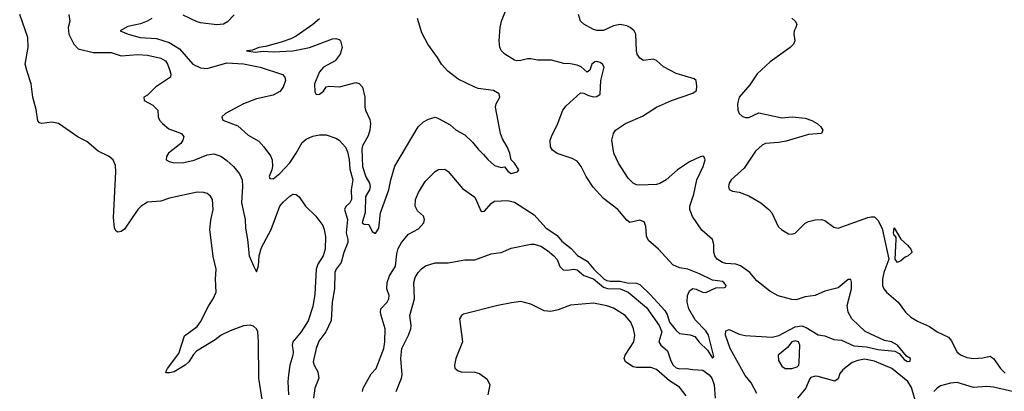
# Model space of a CAD drawing. Header units: inches. Extents: x 1843162 to 1959474, y 907081 to 1016326.
# Tile 90 of 256: x 1851636 to 1857596, y 957692 to 959938. Entities that reach past the tile are written whole.
import ezdxf

# ---------------------------------------------------------------- set-up
doc = ezdxf.new("R2010")
doc.units = ezdxf.units.IN
doc.header["$MEASUREMENT"] = 0
doc.layers.add('B8955', color=7, linetype='Continuous')

msp = doc.modelspace()

# ---------------------------------------------------------------- linework, layer by layer
at = {"layer": 'B8955', "color": 5}
for points, elevation in [([(1853112, 957592), (1853083.1, 957770), (1853081.3, 957990), (1853077, 958050), (1853069, 958070), (1853050, 958085.2), (1853030, 958092), (1852990, 958087.8), (1852910, 958057.1), (1852856, 958030), (1852818.1, 958001.9), (1852706.6, 957933.4), (1852686.8, 957913.2), (1852659.1, 957870), (1852637, 957850), (1852570, 957809.8), (1852542.4, 957802.4), (1852523.6, 957803.6), (1852519.3, 957810), (1852529.6, 957830), (1852599.6, 957920.4), (1852632.5, 958027.5), (1852710, 958083.1), (1852729.2, 958110.8), (1852779.8, 958210), (1852807.1, 958250), (1852824.7, 958290), (1852821.6, 958370), (1852825.1, 958430), (1852806.4, 958506.4), (1852787.4, 958670), (1852793.5, 958726.5), (1852807.6, 958790), (1852802.6, 958850), (1852791.6, 958871.6), (1852770, 958887.8), (1852750, 958894), (1852710, 958894.3), (1852541.5, 958858.5), (1852490, 958840.5), (1852410, 958834.7), (1852370, 958811.3), (1852350, 958789.7), (1852270, 958672), (1852250, 958658.4), (1852230, 958652.7), (1852220.1, 958660.1), (1852210, 958678), (1852202.5, 958742.5), (1852218.6, 959018.6), (1852216.2, 959056.2), (1852202, 959090), (1852172.7, 959112.7), (1852110, 959143.7), (1852041.7, 959201.7), (1851990, 959227.8), (1851870, 959309.7), (1851830, 959318.3), (1851769.6, 959309.6), (1851754.8, 959314.8), (1851746, 959326), (1851735.3, 959395.3), (1851716.2, 959470), (1851705.6, 959550), (1851678, 959630), (1851669.6, 959670), (1851686, 959770), (1851684.7, 959830), (1851635.6, 959970)], 680), ([(1851933.6, 959970), (1851939.1, 959930), (1851929.8, 959890), (1851934, 959850), (1851962.8, 959790), (1851990, 959762.3), (1852080.3, 959740.3), (1852190, 959738.6), (1852250, 959720.2), (1852350, 959727.7), (1852410, 959723.2), (1852490, 959706.2), (1852517.4, 959690), (1852531, 959670), (1852545, 959630), (1852550.9, 959609.1), (1852547.8, 959590), (1852457.2, 959530), (1852410, 959481), (1852388, 959470), (1852388.7, 959450), (1852442, 959422), (1852471.7, 959391.7), (1852473.2, 959350), (1852481.2, 959330), (1852499.3, 959310), (1852537.6, 959277.6), (1852615.1, 959250), (1852629.6, 959230), (1852624, 959210), (1852611.1, 959190), (1852537.4, 959130), (1852523.5, 959110), (1852522, 959090), (1852540.3, 959080.3), (1852570, 959072.8), (1852630, 959075), (1852691.8, 959088.2), (1852770, 959121), (1852810, 959126.6), (1852852.8, 959112.8), (1852890, 959086.9), (1852929.8, 959049.8), (1852965.6, 959005.6), (1852982.8, 958970), (1852984.7, 958930), (1852978.3, 958830), (1853001, 958730), (1853001.9, 958678.1), (1853014.6, 958610), (1853025.6, 958510), (1853050, 958449.4), (1853070, 958413.2), (1853082, 958450), (1853084.3, 958510), (1853100, 958560), (1853157.2, 958670), (1853210, 958809.6), (1853230, 958835.1), (1853270, 958871.5), (1853290, 958883.7), (1853310, 958880.9), (1853327.7, 958867.7), (1853366, 958810), (1853428, 958750), (1853470, 958694), (1853479.2, 958670), (1853486.5, 958626.5), (1853485.2, 958550), (1853473.4, 958510), (1853441, 958459), (1853431.3, 958430), (1853421.9, 958278.1), (1853410, 958204), (1853382.1, 958117.9), (1853339.3, 958050), (1853289.8, 957990), (1853285, 957970), (1853290.7, 957930), (1853288.9, 957910), (1853271.5, 957850), (1853262.6, 957790), (1853259.8, 957750), (1853263.4, 957670)], 660), ([(1852933.6, 959966.4), (1852894.5, 959925.5), (1852869.7, 959910.3), (1852830, 959906.5), (1852730, 959919.1), (1852710, 959924.2), (1852624.7, 959964.7)], 640), ([(1853710.2, 957690), (1853714.2, 957710), (1853763.7, 957796.3), (1853792.6, 957830), (1853839.8, 957950), (1853845.5, 957990), (1853847.7, 958070), (1853823.2, 958150), (1853819.8, 958170), (1853822.6, 958190), (1853859.8, 958230), (1853871.2, 958250), (1853872.5, 958270), (1853858.8, 958310), (1853860.1, 958350), (1853873.6, 958390), (1853911.3, 958448.7), (1853917.9, 958522.1), (1853926.3, 958553.7), (1853947.6, 958590), (1853990, 958640.4), (1854050, 958673.6), (1854081.1, 958710), (1854086, 958730), (1854079.6, 958750), (1854042.9, 958782.9), (1854030.3, 958810), (1854031.7, 958850), (1854050, 958892.3), (1854090, 958959.5), (1854150, 959020.9), (1854170, 959032), (1854210, 959034), (1854230, 959019.5), (1854317, 958917), (1854390, 958865.1), (1854430, 958777.6), (1854450, 958780.5), (1854490, 958826.3), (1854510, 958841.1), (1854590, 958845.4), (1854630, 958834), (1854750, 958758.8), (1854820.6, 958680.6), (1854890, 958633.4), (1854918.2, 958598.2), (1854974.7, 958554.7), (1855012.6, 958512.6), (1855070, 958477.1), (1855111.5, 958430), (1855174.4, 958370), (1855190, 958360.8), (1855210, 958356.8), (1855270, 958357.1), (1855312.1, 958347.9), (1855370, 958344.3), (1855390, 958336.4), (1855454.2, 958274.2), (1855540, 958180), (1855555.5, 958155.5), (1855570, 958109.3), (1855610, 958058.1), (1855630, 958041.2), (1855693.7, 958033.7), (1855723.5, 958023.5), (1855749.3, 957989.3), (1855800.1, 957940.1), (1855830, 957892.7), (1855837.4, 957902.6), (1855805.8, 958030), (1855790, 958057.1), (1855724.2, 958124.2), (1855686.7, 958190), (1855676.5, 958230), (1855677.4, 958270), (1855690, 958299.5), (1855710, 958313.7), (1855730, 958309.7), (1855769.8, 958289.8), (1855790, 958288.9), (1855850, 958316.9), (1855902, 958318), (1855910, 958322), (1855912, 958330), (1855898.7, 958350), (1855890, 958354.5), (1855830, 958363.2), (1855750, 958402.1), (1855679.5, 958430), (1855630, 958437.7), (1855590, 958455.8), (1855503.1, 958550), (1855442.7, 958602.7), (1855430.3, 958630), (1855426.3, 958690), (1855415.9, 958715.9), (1855390, 958725.7), (1855330, 958712.7), (1855310, 958725.5), (1855256, 958790), (1855170, 958857.7), (1855106.4, 958926.4), (1855064.9, 958990), (1855033.8, 959050), (1855010, 959082.6), (1854979.6, 959099.6), (1854889, 959129), (1854861.3, 959150), (1854848.7, 959170), (1854846, 959210), (1854858, 959242), (1854890, 959299.3), (1854923.1, 959390), (1854943.8, 959416.2), (1855030, 959495.1), (1855050, 959493.1), (1855079.3, 959479.3), (1855110, 959471.9), (1855130, 959473.5), (1855150, 959488.2), (1855152.8, 959570), (1855174.5, 959650), (1855162.7, 959670), (1855150, 959678.9), (1855130, 959685.7), (1855117.3, 959682.7), (1855099.2, 959670), (1855087.2, 959632.8), (1855070, 959620.2), (1855033.5, 959653.5), (1855010, 959664), (1854970, 959671.8), (1854930, 959672.2), (1854854.1, 959694.1), (1854770, 959693.2), (1854730, 959701.8), (1854710, 959701.1), (1854670, 959690.3), (1854644.7, 959690), (1854630, 959694), (1854572.7, 959730), (1854552.2, 959750), (1854542, 959770), (1854537.8, 959810), (1854543.7, 959890), (1854552.2, 959930), (1854580.8, 960000)], 640), ([(1856097.2, 957677.2), (1856063.5, 957743.5), (1856027.7, 957787.7), (1855936.8, 957950), (1855908.2, 958030), (1855910, 958057.6), (1855930, 958064.6), (1855990, 958037.3), (1856028.2, 958028.2), (1856190, 958018.5), (1856231.5, 958028.5), (1856330, 958081.1), (1856370, 958086.2), (1856397.1, 958077.1), (1856470, 958032.3), (1856510, 958027.1), (1856564.8, 958004.8), (1856610, 957999.6), (1856685.7, 957965.7), (1856761.1, 957961.1), (1856830, 957944.7), (1856933.4, 957933.4), (1856959.8, 957919.8), (1856990, 957882.7), (1857010, 957871.8), (1857026.4, 957873.6), (1857028.2, 957890), (1857004.4, 957904.4), (1856950, 957971), (1856912.7, 957990), (1856870, 957997.7), (1856753.4, 958053.4), (1856673.6, 958130), (1856651.3, 958170), (1856643.9, 958210), (1856670.9, 958310), (1856671.3, 958351.3), (1856666.4, 958366.4), (1856650, 958367.7), (1856590, 958317.4), (1856510, 958295.8), (1856450, 958271.4), (1856390, 958262.6), (1856335.2, 958244.8), (1856310, 958246.5), (1856227.8, 958267.7), (1856176, 958296), (1856098.3, 958358.3), (1856055.8, 958410), (1855999.3, 958450), (1855970, 958459.1), (1855910, 958464.2), (1855890, 958470.2), (1855858.3, 958490), (1855842.8, 958510), (1855837.6, 958530), (1855838, 958578), (1855830.2, 958610), (1855765.8, 958665.8), (1855708.2, 958748.2), (1855692.9, 958790), (1855692.9, 958810), (1855716.4, 958883.6), (1855734.4, 958970), (1855772.6, 959050), (1855784.9, 959090), (1855778, 959110), (1855770, 959112.7), (1855750, 959106), (1855690, 959079.1), (1855617.2, 959030), (1855549.7, 958970), (1855510, 958947.2), (1855490, 958941.3), (1855390, 958936.9), (1855370, 958939.6), (1855350, 958950.2), (1855319.3, 958979.3), (1855259.5, 959070), (1855231.7, 959131.7), (1855220.4, 959210), (1855230.3, 959249.7), (1855242, 959270), (1855302, 959310), (1855405.1, 959354.9), (1855490.4, 959410), (1855581.6, 959450), (1855710, 959493.1), (1855732.8, 959510), (1855735.6, 959535.6), (1855730.4, 959570), (1855719.4, 959579.4), (1855610, 959611.7), (1855532.5, 959652.5), (1855490, 959691.5), (1855470, 959700.2), (1855411.5, 959691.5), (1855390, 959705.3), (1855374, 959730), (1855369.3, 959749.3), (1855364.6, 959850), (1855354.7, 959870), (1855331.1, 959891.1), (1855310, 959901.5), (1855270, 959908.6), (1855230, 959900.8), (1855170, 959872.2), (1855130, 959872.4), (1855110, 959879.3), (1855051, 959910), (1855030.8, 959930), (1855019.1, 959970)], 660), ([(1852434.6, 959945.4), (1852406.6, 959930), (1852367.3, 959912.7), (1852290, 959897), (1852244, 959870), (1852291.8, 959850), (1852364.5, 959830), (1852463.8, 959823.8), (1852539.8, 959799.8), (1852602.4, 959762.4), (1852683.5, 959670), (1852730, 959646.3), (1852770, 959643.4), (1852890, 959676.5), (1852990, 959671.9), (1853091.1, 959651.1), (1853227.2, 959607.3), (1853241.6, 959590), (1853244.2, 959570), (1853229.7, 959530), (1853210, 959503.1), (1853170, 959482.6), (1853070, 959458.5), (1852990, 959429.1), (1852880.9, 959370), (1852859.3, 959350), (1852865.2, 959330), (1852956, 959296), (1853019.3, 959239.3), (1853083, 959203), (1853114.3, 959170), (1853154.3, 959114.3), (1853163.5, 959090), (1853166.2, 959050), (1853162.7, 959030), (1853145.4, 958990), (1853150, 958977.2), (1853170, 958975.8), (1853210, 959007.2), (1853270, 959073), (1853309, 959130), (1853345, 959195), (1853370, 959215.7), (1853410, 959234.6), (1853450, 959241.4), (1853490, 959241.1), (1853550, 959221.7), (1853570, 959209.7), (1853590, 959188.2), (1853606.9, 959166.9), (1853619, 959139), (1853630, 959093.2), (1853634.4, 959034.4), (1853651.3, 958970), (1853642.3, 958910), (1853644.5, 958850), (1853633.7, 958830), (1853610.9, 958809.1), (1853601.3, 958790), (1853619.9, 958730), (1853611.9, 958650), (1853622.3, 958610), (1853622.5, 958590), (1853597.2, 958530), (1853582.2, 958470), (1853551.9, 958430), (1853543.2, 958410), (1853540.7, 958310), (1853527.2, 958230), (1853520.3, 958119.7), (1853488.9, 958050), (1853445.7, 957994.4), (1853429.9, 957950), (1853412.8, 957870), (1853417.5, 957850), (1853439.6, 957810), (1853446, 957770), (1853422.4, 957710), (1853414.7, 957650)], 640), ([(1853450, 959943.5), (1853411, 959909), (1853310, 959837.7), (1853277.9, 959822.1), (1853217.5, 959802.5), (1853123.8, 959776.2), (1853083.7, 959770), (1853045.7, 959754.3), (1853008, 959750), (1853061.1, 959741.1), (1853110, 959746.8), (1853170, 959743.4), (1853290, 959750.5), (1853390.9, 959769.1), (1853530, 959821.7), (1853550, 959823.5), (1853570, 959817.6), (1853578.4, 959810), (1853588.3, 959770), (1853576, 959730), (1853545.4, 959690), (1853475.4, 959650), (1853450, 959622.6), (1853421, 959550), (1853422.6, 959502.6), (1853430, 959486), (1853450, 959487.6), (1853474.2, 959505.8), (1853490, 959531.8), (1853510, 959536), (1853572, 959532), (1853670, 959557.6), (1853690, 959553.1), (1853710, 959529.6), (1853725.8, 959470), (1853724.9, 959410), (1853729.4, 959390), (1853754.9, 959334.9), (1853758.5, 959310), (1853755.8, 959270), (1853745.2, 959234.8), (1853710, 959176.1), (1853705.9, 959154.2), (1853710.6, 959050), (1853730, 958988.7), (1853753.3, 958950), (1853757.8, 958930), (1853752.8, 958910), (1853729.9, 958870), (1853727.2, 958772.8), (1853709.7, 958709.7), (1853721.2, 958701.2), (1853750, 958699), (1853770, 958658), (1853790, 958646), (1853810, 958678), (1853819.5, 958770), (1853870.3, 958910), (1853881.6, 958970), (1853907.5, 959052.5), (1854048.5, 959290), (1854079.9, 959320.1), (1854110, 959336.9), (1854150, 959348.3), (1854170, 959341.3), (1854242.3, 959302.3), (1854278.7, 959270), (1854330, 959241.4), (1854377.5, 959197.5), (1854410, 959155.1), (1854443.9, 959123.9), (1854470, 959091.8), (1854510, 959056), (1854550, 959045.2), (1854570, 959048), (1854590, 959022), (1854610, 959009), (1854650, 959018), (1854658, 959030), (1854630, 959071), (1854611, 959090), (1854602, 959130), (1854586, 959170), (1854557.4, 959217.4), (1854546.4, 959250), (1854515.5, 959410), (1854519.1, 959430), (1854542.8, 959470), (1854538.8, 959490), (1854504.7, 959510), (1854410, 959522.3), (1854390.2, 959530.2), (1854290, 959579.1), (1854226.7, 959626.7), (1854188.9, 959670), (1854165.7, 959710), (1854105.8, 959790), (1854070, 959859.3), (1854044.7, 959944.7)], 620), ([(1856310, 959946.7), (1856330.4, 959930), (1856339.5, 959910), (1856334.9, 959890), (1856323.8, 959870), (1856321.6, 959850), (1856328, 959810), (1856319.1, 959790), (1856300.5, 959770), (1856177.7, 959682.3), (1856099, 959610), (1856056.3, 959543.7), (1855990.4, 959470), (1855981.6, 959430), (1855983, 959390), (1855990.7, 959370), (1856012, 959352), (1856030, 959346), (1856050, 959346.7), (1856110, 959374.7), (1856250, 959344.4), (1856311.6, 959351.6), (1856390, 959341.6), (1856430, 959328.5), (1856464, 959310), (1856485.5, 959290), (1856498, 959270), (1856490.3, 959249.7), (1856410, 959244.4), (1856276, 959204), (1856230, 959195.8), (1856151.3, 959190), (1856130, 959178.5), (1856090, 959142.6), (1856020.3, 959039.8), (1855942, 958970), (1855930.6, 958950), (1855926, 958930), (1855930.7, 958910.7), (1855950, 958902), (1855990, 958895.5), (1856050, 958872.7), (1856122.8, 958830), (1856170.3, 958790.3), (1856187.7, 958770), (1856227.4, 958687.4), (1856250, 958668), (1856290, 958643.8), (1856310, 958640.5), (1856330, 958647.7), (1856390, 958707.7), (1856410, 958718), (1856450, 958728.2), (1856490, 958730.4), (1856510, 958724), (1856564.4, 958684.4), (1856590, 958677.6), (1856770, 958742), (1856790, 958747), (1856810, 958745.3), (1856830, 958726.3), (1856856.1, 958676.1), (1856897, 958490), (1856867.5, 958410), (1856858.2, 958370), (1856859.1, 958330), (1856866.7, 958310), (1856882.6, 958290), (1856953.4, 958230), (1856997.6, 958170), (1857030, 958138.9), (1857070, 958115.6), (1857144.1, 958084.1), (1857190.4, 958050), (1857258.8, 958018.8), (1857276.7, 957996.7), (1857308.1, 957930), (1857330, 957912.4), (1857370, 957896.5), (1857410, 957889.2), (1857466.9, 957893.1), (1857510, 957903.1), (1857518.7, 957898.7), (1857530, 957890.5), (1857572.6, 957830), (1857601.9, 957801.9)], 680), ([(1853914.9, 957690), (1853946.5, 957770), (1853950.2, 957790), (1853943.5, 957890), (1853949.3, 957949.3), (1853988.4, 958030), (1854002.4, 958070), (1854005, 958090), (1853996.9, 958150), (1854024.9, 958250), (1854020.9, 958350), (1854030, 958379.3), (1854047, 958410), (1854067.6, 958432.4), (1854093, 958450), (1854150, 958467.6), (1854230, 958468.7), (1854330, 958485.6), (1854390, 958485.4), (1854490, 958523), (1854550.2, 958529.8), (1854610, 958556.8), (1854730, 958580.5), (1854750, 958580.5), (1854790, 958567.8), (1854830, 958543.1), (1854870, 958510.8), (1854888.4, 958488.4), (1854904.9, 958444.9), (1854925.5, 958425.5), (1854950, 958423.9), (1854990, 958429.9), (1855010, 958425.5), (1855051.2, 958391.2), (1855110, 958370.3), (1855170, 958321.4), (1855193.8, 958313.8), (1855270, 958311.3), (1855319.9, 958290), (1855430, 958197), (1855506.3, 958090), (1855521.8, 958050), (1855504.5, 957990), (1855516.9, 957970), (1855556.1, 957936.1), (1855576.4, 957876.4), (1855591.7, 957850), (1855610, 957834), (1855630, 957827.2), (1855670, 957829.9), (1855710, 957822.3), (1855770, 957818.7), (1855809.9, 957790), (1855825.6, 957770), (1855839.4, 957730), (1855844.7, 957650)], 660), ([(1855670, 957663.6), (1855630, 957715.5), (1855570, 957754.8), (1855490, 957823.8), (1855455.8, 957835.8), (1855370, 957835), (1855350, 957839), (1855303.5, 957870), (1855294.5, 957890), (1855301.2, 957910), (1855352.9, 957990), (1855359, 958030), (1855350.7, 958070), (1855334.2, 958110), (1855300.4, 958150), (1855230, 958193.6), (1855190, 958207.1), (1855110, 958224.2), (1854970, 958211.6), (1854895.4, 958184.6), (1854850, 958174.7), (1854810, 958176.9), (1854730, 958218.4), (1854670, 958233.6), (1854612.8, 958227.2), (1854529.3, 958209.3), (1854322.8, 958157.2), (1854310.5, 958149.5), (1854297.3, 958130), (1854315.3, 957990), (1854275.5, 957890), (1854266.8, 957850), (1854270.7, 957830.7), (1854290, 957814.8), (1854308.2, 957808.2), (1854390, 957807), (1854419.3, 957799.3), (1854465.5, 957765.5), (1854481.3, 957730), (1854470.3, 957670)], 680), ([(1857071.1, 957590), (1857034.5, 957714.5), (1857011.7, 957750), (1856915.3, 957830), (1856810, 957874.2), (1856750, 957885.1), (1856710, 957878.5), (1856674.9, 957865.1), (1856618.2, 957821.8), (1856601.1, 957798.9), (1856590, 957767), (1856570, 957753.3), (1856470, 957781.3), (1856450, 957782.9), (1856424.9, 957775.1), (1856416.1, 957763.9), (1856394.6, 957710), (1856344.9, 957650)], 680), ([(1857750, 957665.1), (1857530, 957717), (1857490, 957719.9), (1857410, 957714.9), (1857310, 957744.4), (1857270, 957741), (1857210, 957723.9), (1857188.7, 957711.3), (1857170.2, 957690)], 680)]:
    msp.add_lwpolyline(points, dxfattribs=dict(at, elevation=elevation))
at = {"layer": 'B8955', "color": 5, "elevation": 680}
for points in [[(1856950, 958469.8), (1856935.6, 958490), (1856942, 958610), (1856941.2, 958621.2), (1856934, 958634), (1856930, 958633.2), (1856926, 958650), (1856930, 958678.8), (1856970, 958611), (1857010, 958574.8), (1857030.8, 958550), (1857035.2, 958535.2), (1857035.5, 958530), (1857013.1, 958510), (1856996.8, 958503.2), (1856970, 958479.2)], [(1856330, 957997.3), (1856310, 957989.7), (1856283.4, 957956.6), (1856228, 957910), (1856230, 957878), (1856250, 957844), (1856270, 957828.5), (1856310, 957828.4), (1856341.5, 957838.5), (1856351.5, 957848.5), (1856354.5, 957865.5), (1856357.7, 957970), (1856349.8, 957989.8)]]:
    msp.add_lwpolyline(points, close=True, dxfattribs=at)

doc.saveas('drawing.dxf')
